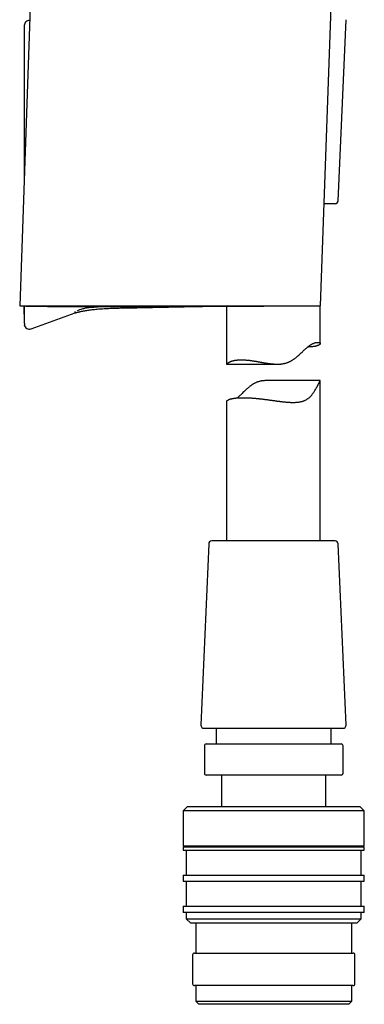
# Model space of a CAD drawing. Header units: millimetres. Extents: x 8 to 763, y 12 to 958.
# Tile 28 of 33: x 596 to 651, y 556 to 714. Entities that reach past the tile are written whole.
import ezdxf

# ---------------------------------------------------------------- set-up
doc = ezdxf.new("R2010")
doc.units = ezdxf.units.MM

msp = doc.modelspace()

# ---------------------------------------------------------------- linework, layer by layer
at = {"color": 7, "linetype": 'Continuous', "lineweight": 30}
for p, q in [((600.41, 787.05), (596.25, 667.78)), ((644.43, 667.77), (646.18, 717.74)), ((647.25, 684.61), (648.51, 713.61)), ((646.75, 684.13), (645.01, 684.13)), ((608.78, 667.61), (611.74, 667.66)), ((617.5, 667.52), (625.15, 667.66)), ((625.15, 667.66), (625.25, 667.67)), ((629.38, 667.73), (629.38, 658.45)), ((644.38, 661.75), (644.38, 667.77)), ((644.43, 667.77), (644.43, 667.77)), ((598.06, 664.09), (605.13, 666.67)), ((596.98, 665.07), (596.99, 664.96)), ((597.03, 664.76), (597.03, 664.76)), ((629.39, 658.45), (637.52, 658.45)), ((644.38, 655.81), (635.86, 655.81)), ((644.38, 630.13), (644.38, 655.81)), ((629.38, 652.46), (629.38, 630.13)), ((626.51, 629.65), (625.25, 600.65)), ((630.5, 630.13), (627.01, 630.13)), ((646.75, 630.13), (630.5, 630.13)), ((648.51, 600.65), (647.25, 629.65)), ((625.75, 600.13), (648.01, 600.13)), ((627.73, 600.13), (627.73, 597.63)), ((646.13, 597.63), (646.13, 600.13)), ((626.13, 597.63), (636.93, 597.63)), ((636.93, 597.63), (647.73, 597.63)), ((625.83, 597.33), (625.83, 592.93)), ((648.03, 592.93), (648.03, 597.33)), ((647.73, 592.63), (626.13, 592.63)), ((628.58, 592.63), (628.58, 587.63)), ((645.28, 587.63), (645.28, 592.63)), ((623.13, 587.63), (622.43, 586.93)), ((622.43, 586.93), (622.43, 581.33)), ((636.93, 586.93), (622.43, 586.93)), ((623.13, 587.63), (636.93, 587.63)), ((636.93, 587.63), (650.73, 587.63)), ((651.43, 586.93), (636.93, 586.93)), ((651.43, 586.93), (650.73, 587.63)), ((651.43, 581.33), (651.43, 586.93)), ((622.43, 581.33), (636.93, 581.33)), ((622.43, 581.13), (622.43, 580.63)), ((622.43, 581.13), (636.93, 581.13)), ((622.43, 580.63), (636.93, 580.63)), ((622.93, 581.33), (622.93, 581.13)), ((622.93, 580.63), (622.93, 576.63)), ((636.93, 581.33), (651.43, 581.33)), ((636.93, 581.13), (651.43, 581.13)), ((636.93, 580.63), (651.43, 580.63)), ((650.93, 581.13), (650.93, 581.33)), ((650.93, 576.63), (650.93, 580.63)), ((651.43, 580.63), (651.43, 581.13)), ((622.43, 576.63), (622.43, 575.63)), ((622.43, 576.63), (636.93, 576.63)), ((622.43, 575.63), (636.93, 575.63)), ((622.93, 575.63), (622.93, 571.63)), ((636.93, 576.63), (651.43, 576.63)), ((636.93, 575.63), (651.43, 575.63)), ((650.93, 571.63), (650.93, 575.63)), ((651.43, 575.63), (651.43, 576.63)), ((622.43, 571.63), (622.43, 570.63)), ((622.43, 571.63), (636.93, 571.63)), ((636.93, 571.63), (651.43, 571.63)), ((651.43, 570.63), (651.43, 571.63)), ((636.93, 570.63), (622.43, 570.63)), ((622.93, 570.63), (622.93, 569.63)), ((622.93, 569.63), (623.63, 568.93)), ((622.93, 569.63), (636.93, 569.63)), ((651.43, 570.63), (636.93, 570.63)), ((636.93, 569.63), (650.93, 569.63)), ((650.23, 568.93), (650.93, 569.63)), ((650.93, 569.63), (650.93, 570.63)), ((636.93, 568.93), (623.63, 568.93)), ((624.43, 568.93), (624.43, 564.13)), ((650.23, 568.93), (636.93, 568.93)), ((649.43, 564.13), (649.43, 568.93)), ((623.93, 563.83), (623.93, 559.23)), ((624.23, 564.13), (649.63, 564.13)), ((649.93, 559.23), (649.93, 563.83)), ((649.63, 558.93), (624.23, 558.93)), ((624.43, 558.93), (624.43, 556.43)), ((649.43, 556.43), (649.43, 558.93)), ((624.43, 556.43), (624.93, 555.93)), ((624.43, 556.43), (649.43, 556.43)), ((648.93, 555.93), (624.93, 555.93)), ((648.93, 555.93), (649.43, 556.43))]:
    msp.add_line(p, q, dxfattribs=at)
for centre, radius, start, end in [((597.78, 712.69), 0.8, 85.7587, 180), ((646.75, 684.63), 0.5, 270, 357.5187), ((804.65, 672.08), 207.79, 181.1889, 182.0237), ((597.78, 664.84), 0.8, 187.6448, 290), ((627.01, 629.63), 0.5, 90, 177.5187), ((646.75, 629.63), 0.5, 2.4813, 90), ((625.75, 600.63), 0.5, 177.5187, 270), ((648.01, 600.63), 0.5, 270, 2.4813), ((626.13, 597.33), 0.3, 90, 180), ((647.73, 597.33), 0.3, 0, 90), ((626.13, 592.93), 0.3, 180, 270), ((647.73, 592.93), 0.3, 270, 0), ((624.23, 563.83), 0.3, 90, 180), ((649.63, 563.83), 0.3, 0, 90), ((624.23, 559.23), 0.3, 180, 270), ((649.63, 559.23), 0.3, 270, 0)]:
    msp.add_arc(centre, radius, start, end, dxfattribs=at)
for points, knots in [([(596.98, 712.01), (596.98, 711.78), (596.98, 711.2), (596.98, 710.28), (596.98, 709.24), (596.98, 708.21), (596.98, 707.21), (596.98, 706.22), (596.98, 705.26), (596.98, 704.31), (596.98, 703.36), (596.98, 702.43), (596.98, 701.5), (596.98, 700.59), (596.98, 699.7), (596.98, 698.81), (596.98, 697.95), (596.98, 697.1), (596.98, 696.26), (596.98, 695.44), (596.98, 694.63), (596.98, 693.83), (596.98, 693.06), (596.98, 692.29), (596.98, 691.52), (596.98, 690.74), (596.98, 689.95), (596.97, 689.26), (596.97, 688.83), (596.97, 688.66)], [0, 0, 0, 0, 0.028977, 0.07414, 0.118675, 0.162584, 0.205866, 0.247765, 0.289059, 0.329749, 0.369833, 0.410113, 0.449763, 0.488783, 0.527174, 0.564935, 0.602067, 0.638569, 0.674442, 0.709686, 0.7443, 0.778285, 0.81164, 0.844366, 0.876463, 0.911044, 0.944862, 0.97792, 1, 1, 1, 1]), ([(596.98, 712.69), (596.98, 712.69), (596.98, 712.69), (596.98, 712.67), (596.98, 712.65), (596.98, 712.61), (596.98, 712.56), (596.98, 712.49), (596.98, 712.41), (596.98, 712.31), (596.98, 712.19), (596.98, 712.04), (596.98, 711.88), (596.98, 711.75), (596.98, 711.69)], [0, 0, 0, 0, 0.037922, 0.1201311, 0.2022891, 0.2844069, 0.3664958, 0.448567, 0.5306317, 0.6127011, 0.7094468, 0.806233, 0.903078, 1, 1, 1, 1]), ([(596.98, 711.69), (596.98, 711.67), (596.98, 711.63), (596.98, 711.56), (596.98, 711.47), (596.98, 711.37), (596.98, 711.26), (596.98, 711.14), (596.98, 711), (596.98, 710.86), (596.98, 710.7), (596.98, 710.53), (596.98, 710.34), (596.98, 710.14), (596.98, 709.94), (596.98, 709.72), (596.98, 709.49), (596.98, 709.25), (596.98, 709), (596.98, 708.74), (596.98, 708.47), (596.98, 708.19), (596.98, 707.89), (596.98, 707.59), (596.98, 707.28), (596.98, 706.97), (596.98, 706.65), (596.98, 706.33), (596.98, 705.99), (596.98, 705.65), (596.98, 705.3), (596.98, 704.95), (596.98, 704.59), (596.98, 704.23), (596.98, 703.87), (596.98, 703.5), (596.98, 703.13), (596.98, 702.89), (596.98, 702.76)], [0, 0, 0, 0, 0.02816, 0.056259, 0.084332, 0.112412, 0.140499, 0.167999, 0.195436, 0.222846, 0.25026, 0.278291, 0.306222, 0.334091, 0.361934, 0.389951, 0.417529, 0.445032, 0.472497, 0.49996, 0.527896, 0.55585, 0.583863, 0.611974, 0.639974, 0.667308, 0.694683, 0.722137, 0.749702, 0.777594, 0.805498, 0.833447, 0.861477, 0.889579, 0.917151, 0.944724, 0.972329, 1, 1, 1, 1]), ([(596.98, 702.76), (596.98, 702.35), (596.98, 701.52), (596.98, 700.27), (596.98, 699.01), (596.98, 697.76), (596.98, 696.51), (596.98, 695.26), (596.98, 694.04), (596.98, 692.85), (596.98, 691.7), (596.98, 690.54), (596.98, 689.61), (596.98, 689.05), (596.98, 688.88)], [0, 0, 0, 0, 0.090479, 0.180891, 0.271252, 0.361576, 0.451876, 0.542169, 0.632469, 0.715262, 0.798085, 0.880948, 0.963864, 1, 1, 1, 1]), ([(596.25, 667.78), (596.25, 667.78), (596.25, 667.78), (596.26, 667.78), (596.28, 667.78), (596.3, 667.78), (596.33, 667.78), (596.37, 667.78), (596.4, 667.78), (596.44, 667.78), (596.49, 667.78), (596.54, 667.78), (596.6, 667.78), (596.67, 667.78), (596.75, 667.78), (596.85, 667.78), (596.95, 667.78), (597.08, 667.78), (597.24, 667.78), (597.43, 667.78), (597.63, 667.78), (597.85, 667.78), (598.08, 667.78), (598.32, 667.78), (598.57, 667.78), (598.84, 667.78), (599.12, 667.78), (599.42, 667.78), (599.73, 667.78), (600.06, 667.78), (600.4, 667.78), (600.75, 667.78), (601.11, 667.78), (601.47, 667.78), (601.82, 667.78), (602.18, 667.78), (602.53, 667.78), (602.9, 667.78), (603.26, 667.78), (603.63, 667.78), (603.99, 667.78), (604.36, 667.78), (604.74, 667.78), (605.15, 667.78), (605.59, 667.78), (606.03, 667.78), (606.49, 667.78), (606.97, 667.78), (607.49, 667.78), (608.04, 667.78), (608.61, 667.78), (609.18, 667.78), (609.74, 667.78), (610.27, 667.78), (610.78, 667.78), (611.3, 667.78), (611.81, 667.78), (612.32, 667.78), (612.83, 667.78), (613.34, 667.78), (613.87, 667.78), (614.4, 667.78), (614.96, 667.78), (615.52, 667.78), (616.09, 667.78), (616.67, 667.78), (617.25, 667.78), (617.83, 667.78), (618.39, 667.78), (618.94, 667.78), (619.46, 667.78), (619.98, 667.78), (620.51, 667.78), (621.03, 667.78), (621.51, 667.78), (621.93, 667.78), (622.29, 667.78), (622.66, 667.78), (623.12, 667.78), (623.67, 667.78), (624.32, 667.78), (624.96, 667.78), (625.6, 667.78), (626.22, 667.78), (626.83, 667.78), (627.44, 667.78), (628, 667.78), (628.51, 667.78), (628.97, 667.78), (629.43, 667.78), (629.89, 667.78), (630.34, 667.78), (630.84, 667.78), (631.38, 667.78), (631.96, 667.78), (632.53, 667.78), (633.06, 667.78), (633.56, 667.78), (634.02, 667.78), (634.48, 667.78), (634.92, 667.78), (635.35, 667.78), (635.77, 667.78), (636.17, 667.78), (636.58, 667.78), (636.99, 667.78), (637.41, 667.78), (637.85, 667.78), (638.29, 667.78), (638.72, 667.78), (639.12, 667.78), (639.49, 667.78), (639.82, 667.78), (640.14, 667.78), (640.45, 667.78), (640.75, 667.78), (641.03, 667.78), (641.3, 667.79), (641.56, 667.79), (641.82, 667.79), (642.06, 667.79), (642.27, 667.79), (642.46, 667.79), (642.64, 667.8), (642.81, 667.8), (642.97, 667.8), (643.14, 667.8), (643.3, 667.8), (643.46, 667.8), (643.6, 667.79), (643.73, 667.79), (643.85, 667.79), (643.96, 667.78), (644.06, 667.78), (644.15, 667.78), (644.23, 667.78), (644.3, 667.78), (644.36, 667.77), (644.4, 667.77), (644.43, 667.77), (644.43, 667.77), (644.43, 667.77)], [0, 0, 0, 0, 0.000735, 0.010717, 0.0207, 0.031273, 0.041846, 0.04914, 0.056434, 0.063727, 0.069217, 0.074708, 0.080198, 0.085687, 0.091249, 0.096813, 0.102377, 0.107939, 0.115425, 0.122911, 0.130398, 0.138207, 0.146017, 0.153826, 0.161668, 0.169512, 0.177355, 0.18527, 0.193185, 0.2011, 0.20906, 0.217022, 0.224983, 0.232409, 0.239839, 0.24672, 0.2536, 0.260494, 0.267388, 0.273777, 0.280166, 0.286567, 0.292967, 0.300074, 0.307181, 0.314303, 0.321425, 0.329211, 0.337002, 0.345446, 0.353891, 0.36236, 0.37083, 0.37802, 0.38521, 0.392416, 0.399622, 0.406529, 0.413436, 0.420357, 0.427278, 0.434539, 0.441804, 0.449326, 0.456849, 0.46437, 0.471932, 0.479494, 0.487055, 0.493807, 0.50056, 0.507312, 0.514093, 0.520875, 0.527656, 0.532377, 0.537097, 0.541822, 0.546546, 0.554989, 0.563433, 0.571901, 0.580369, 0.588527, 0.596684, 0.604865, 0.613045, 0.619411, 0.625778, 0.632144, 0.638534, 0.644926, 0.651316, 0.659767, 0.668217, 0.676692, 0.685168, 0.692362, 0.699556, 0.706766, 0.713976, 0.720886, 0.727796, 0.73472, 0.741644, 0.748907, 0.756175, 0.764635, 0.773096, 0.781582, 0.790068, 0.797272, 0.804476, 0.811696, 0.818915, 0.825835, 0.832755, 0.839689, 0.846622, 0.853896, 0.861175, 0.867174, 0.873175, 0.879175, 0.885195, 0.891217, 0.897237, 0.904177, 0.911117, 0.91807, 0.925024, 0.931677, 0.93833, 0.944995, 0.951661, 0.958939, 0.966222, 0.974651, 0.983086, 0.99154, 1, 1, 1, 1]), ([(596.29, 667.78), (596.32, 667.78), (596.39, 667.77), (596.49, 667.77), (596.59, 667.77), (596.67, 667.77), (596.75, 667.77), (596.81, 667.77), (596.88, 667.76), (596.94, 667.76), (597.01, 667.76), (597.09, 667.76), (597.19, 667.76), (597.32, 667.76), (597.47, 667.75), (597.62, 667.75), (597.77, 667.75), (597.93, 667.75), (598.09, 667.74), (598.26, 667.74), (598.44, 667.74), (598.63, 667.73), (598.81, 667.73), (598.98, 667.73), (599.14, 667.73), (599.29, 667.72), (599.42, 667.72), (599.54, 667.72), (599.65, 667.72), (599.75, 667.72), (599.85, 667.72), (599.97, 667.71), (600.11, 667.71), (600.27, 667.71), (600.43, 667.71), (600.61, 667.71), (600.8, 667.7), (601.01, 667.7), (601.23, 667.7), (601.44, 667.7), (601.63, 667.69), (601.8, 667.69), (601.99, 667.69), (602.17, 667.69), (602.36, 667.69), (602.56, 667.69), (602.75, 667.68), (602.94, 667.68), (603.11, 667.68), (603.27, 667.68), (603.42, 667.68), (603.57, 667.68), (603.71, 667.68), (603.85, 667.68), (603.99, 667.68), (604.16, 667.67), (604.37, 667.67), (604.61, 667.67), (604.88, 667.67), (605.19, 667.67), (605.51, 667.67), (605.82, 667.67), (606.07, 667.67), (606.28, 667.66), (606.44, 667.66), (606.61, 667.66), (606.79, 667.66), (606.97, 667.66), (607.17, 667.66), (607.39, 667.66), (607.62, 667.66), (607.87, 667.66), (608.14, 667.66), (608.41, 667.66), (608.68, 667.66), (608.93, 667.66), (609.16, 667.66), (609.4, 667.66), (609.65, 667.66), (609.9, 667.66), (610.17, 667.66), (610.43, 667.66), (610.7, 667.66), (610.95, 667.66), (611.19, 667.66), (611.41, 667.66), (611.62, 667.66), (611.81, 667.66), (611.98, 667.66), (612.14, 667.66), (612.28, 667.66), (612.41, 667.66), (612.53, 667.66), (612.64, 667.67), (612.77, 667.67), (612.9, 667.67), (613.04, 667.67), (613.2, 667.67), (613.37, 667.67), (613.55, 667.67), (613.76, 667.67), (613.98, 667.67), (614.2, 667.67), (614.5, 667.67), (614.86, 667.67), (615.28, 667.67), (615.69, 667.67), (616.09, 667.68), (616.49, 667.68), (616.89, 667.68), (617.32, 667.68), (617.79, 667.68), (618.3, 667.69), (618.8, 667.69), (619.3, 667.69), (619.81, 667.69), (620.35, 667.69), (620.9, 667.7), (621.46, 667.7), (622.05, 667.7), (622.65, 667.7), (623.22, 667.71), (623.75, 667.71), (624.25, 667.71), (624.76, 667.71), (625.24, 667.72), (625.67, 667.72), (626.06, 667.72), (626.43, 667.72), (626.79, 667.72), (627.13, 667.73), (627.46, 667.73), (627.77, 667.73), (628.07, 667.73), (628.35, 667.73), (628.61, 667.73), (628.85, 667.73), (629.08, 667.73), (629.29, 667.73), (629.51, 667.74), (629.74, 667.74), (629.98, 667.74), (630.23, 667.74), (630.5, 667.74), (630.78, 667.74), (631.07, 667.74), (631.37, 667.74), (631.67, 667.74), (631.99, 667.74), (632.31, 667.75), (632.65, 667.75), (633, 667.75), (633.39, 667.75), (633.81, 667.75), (634.23, 667.75), (634.66, 667.75), (635.11, 667.76), (635.56, 667.76), (636.02, 667.76), (636.43, 667.76), (636.79, 667.76), (637.09, 667.76), (637.38, 667.76), (637.67, 667.76), (637.96, 667.76), (638.25, 667.76), (638.54, 667.77), (638.81, 667.77), (639.07, 667.77), (639.3, 667.77), (639.52, 667.77), (639.71, 667.77), (639.88, 667.77), (640.04, 667.77), (640.19, 667.77), (640.31, 667.77), (640.41, 667.77), (640.48, 667.77), (640.54, 667.77), (640.61, 667.77), (640.68, 667.77), (640.75, 667.77), (640.84, 667.77), (640.95, 667.77), (641.08, 667.77), (641.22, 667.77), (641.38, 667.77), (641.55, 667.77), (641.74, 667.77), (641.92, 667.77), (642.13, 667.77), (642.35, 667.77), (642.58, 667.77), (642.82, 667.77), (643.09, 667.77), (643.38, 667.77), (643.7, 667.77), (644.04, 667.77), (644.28, 667.77), (644.41, 667.77), (644.43, 667.77)], [0, 0, 0, 0, 0.001868, 0.004342, 0.006507, 0.008361, 0.009905, 0.011339, 0.012635, 0.014055, 0.0156, 0.017269, 0.019063, 0.022051, 0.025261, 0.028516, 0.031808, 0.035137, 0.038503, 0.041907, 0.045924, 0.049982, 0.053873, 0.057519, 0.060918, 0.064071, 0.066818, 0.069345, 0.071646, 0.073718, 0.075655, 0.078327, 0.081256, 0.084445, 0.087891, 0.091599, 0.095546, 0.099821, 0.104423, 0.109354, 0.112824, 0.116439, 0.1202, 0.124107, 0.12814, 0.132014, 0.136258, 0.140155, 0.143705, 0.146909, 0.149992, 0.152947, 0.15587, 0.158761, 0.16163, 0.164562, 0.169342, 0.174334, 0.179534, 0.186434, 0.193062, 0.199418, 0.205502, 0.208856, 0.212138, 0.215564, 0.2192, 0.223047, 0.227104, 0.231372, 0.23631, 0.241503, 0.24695, 0.252652, 0.258609, 0.263281, 0.268099, 0.273062, 0.278171, 0.283424, 0.28861, 0.294423, 0.299913, 0.30508, 0.309923, 0.314531, 0.318803, 0.322738, 0.326336, 0.329597, 0.332522, 0.33511, 0.33738, 0.339709, 0.342249, 0.344998, 0.347956, 0.351124, 0.354502, 0.358459, 0.36267, 0.367135, 0.371853, 0.376825, 0.385394, 0.394013, 0.402502, 0.410861, 0.41909, 0.427189, 0.435158, 0.445902, 0.456401, 0.466655, 0.476663, 0.487271, 0.498232, 0.509549, 0.521219, 0.533245, 0.545624, 0.558359, 0.568406, 0.578663, 0.589131, 0.599808, 0.608091, 0.616049, 0.623682, 0.63099, 0.638098, 0.644869, 0.651304, 0.657402, 0.663164, 0.668496, 0.673504, 0.678189, 0.682549, 0.686933, 0.691604, 0.696563, 0.701812, 0.707349, 0.713176, 0.719291, 0.725335, 0.731637, 0.738191, 0.744901, 0.751736, 0.758697, 0.767069, 0.775623, 0.784365, 0.793297, 0.802423, 0.811745, 0.821266, 0.830988, 0.837204, 0.843499, 0.849674, 0.855591, 0.861251, 0.867731, 0.87384, 0.879578, 0.884948, 0.889952, 0.894593, 0.898638, 0.902368, 0.905798, 0.909139, 0.912463, 0.913969, 0.915472, 0.916971, 0.918467, 0.91996, 0.921562, 0.923448, 0.925855, 0.92861, 0.931715, 0.935169, 0.938974, 0.942737, 0.946789, 0.951132, 0.955765, 0.960687, 0.9659, 0.971403, 0.977792, 0.984532, 0.991624, 0.999066, 1, 1, 1, 1]), ([(596.98, 667.76), (596.98, 667.7), (596.98, 667.57), (596.98, 667.38), (596.98, 667.18), (596.98, 667), (596.98, 666.83), (596.98, 666.67), (596.98, 666.52), (596.98, 666.39), (596.98, 666.26), (596.98, 666.15), (596.98, 666.05), (596.98, 665.97), (596.98, 665.9), (596.98, 665.86), (596.98, 665.84)], [0, 0, 0, 0, 0.0601835, 0.1315351, 0.2029974, 0.2746615, 0.3466178, 0.4194295, 0.4922687, 0.5652273, 0.6383966, 0.7117546, 0.7837299, 0.8557056, 0.9277673, 1, 1, 1, 1]), ([(605.13, 666.67), (605.14, 666.67), (605.18, 666.68), (605.26, 666.7), (605.35, 666.72), (605.44, 666.75), (605.54, 666.77), (605.66, 666.8), (605.8, 666.83), (605.97, 666.87), (606.16, 666.91), (606.37, 666.95), (606.58, 666.99), (606.84, 667.04), (607.15, 667.09), (607.5, 667.14), (607.85, 667.18), (608.23, 667.23), (608.63, 667.27), (609.07, 667.3), (609.52, 667.33), (609.99, 667.36), (610.47, 667.38), (611.02, 667.4), (611.66, 667.43), (612.37, 667.44), (612.96, 667.46), (613.43, 667.47), (613.77, 667.47), (614.11, 667.48), (614.44, 667.48), (614.74, 667.49), (615, 667.49), (615.24, 667.5), (615.46, 667.5), (615.68, 667.5), (615.88, 667.5), (616.04, 667.51), (616.18, 667.51), (616.31, 667.51), (616.45, 667.51), (616.6, 667.51), (616.77, 667.52), (616.95, 667.52), (617.15, 667.52), (617.33, 667.52), (617.45, 667.52), (617.5, 667.52)], [0, 0, 0, 0, 0.002701, 0.010724, 0.01791, 0.0253, 0.033096, 0.043918, 0.055433, 0.067638, 0.085032, 0.102609, 0.119888, 0.136874, 0.166486, 0.195191, 0.223054, 0.251199, 0.28566, 0.32117, 0.357736, 0.395362, 0.434033, 0.473263, 0.5298, 0.587058, 0.645035, 0.672615, 0.700354, 0.728016, 0.754489, 0.779628, 0.799559, 0.818563, 0.83664, 0.853791, 0.870016, 0.885332, 0.894019, 0.903948, 0.915117, 0.927529, 0.941181, 0.955799, 0.971614, 0.988627, 1, 1, 1, 1]), ([(605.48, 667.03), (605.61, 667.08), (605.87, 667.18), (606.23, 667.29), (606.54, 667.38), (606.82, 667.45), (607.09, 667.5), (607.38, 667.54), (607.66, 667.57), (607.99, 667.59), (608.36, 667.6), (608.64, 667.61), (608.78, 667.61)], [0, 0, 0, 0, 0.123676, 0.247785, 0.330867, 0.414405, 0.498384, 0.5825, 0.666419, 0.750037, 0.875126, 1, 1, 1, 1]), ([(625.25, 667.67), (625.25, 667.67), (625.25, 667.67), (625.26, 667.67), (625.28, 667.67), (625.3, 667.67), (625.32, 667.68), (625.34, 667.68), (625.36, 667.68), (625.39, 667.69), (625.41, 667.69), (625.43, 667.69), (625.45, 667.69), (625.48, 667.7), (625.52, 667.7), (625.57, 667.71), (625.61, 667.72), (625.62, 667.72)], [0, 0, 0, 0, 0.090116, 0.181225, 0.266718, 0.346585, 0.420813, 0.489396, 0.552323, 0.605034, 0.652984, 0.696169, 0.736135, 0.776152, 0.816325, 0.961062, 1, 1, 1, 1]), ([(637.79, 667.77), (637.79, 667.77), (637.79, 667.77), (637.8, 667.77), (637.83, 667.77), (637.87, 667.77), (637.92, 667.77), (637.98, 667.77), (638.04, 667.77), (638.1, 667.78), (638.17, 667.78), (638.24, 667.78), (638.32, 667.78), (638.39, 667.78), (638.46, 667.78), (638.55, 667.78), (638.66, 667.78), (638.79, 667.78), (638.93, 667.78), (639.08, 667.78), (639.22, 667.78), (639.36, 667.78), (639.49, 667.78), (639.62, 667.78), (639.74, 667.78), (639.86, 667.78), (639.93, 667.78), (639.97, 667.78), (639.97, 667.78)], [0, 0, 0, 0, 0.014314, 0.049415, 0.085075, 0.121552, 0.159055, 0.196077, 0.231697, 0.265928, 0.304128, 0.340483, 0.375021, 0.407779, 0.438795, 0.469309, 0.517521, 0.568505, 0.622267, 0.678703, 0.736149, 0.781616, 0.827387, 0.873416, 0.917691, 0.959221, 0.998033, 1, 1, 1, 1]), ([(596.98, 665.84), (596.98, 665.78), (596.98, 665.67), (596.98, 665.52), (596.98, 665.39), (596.98, 665.27), (596.98, 665.16), (596.98, 665.1), (596.98, 665.07)], [0, 0, 0, 0, 0.166709, 0.333367, 0.5, 0.666633, 0.833291, 1, 1, 1, 1]), ([(605.13, 666.67), (605.13, 666.67), (605.13, 666.67), (605.13, 666.69), (605.13, 666.74), (605.13, 666.81), (605.13, 666.87), (605.13, 666.9)], [0, 0, 0, 0, 0.1200006, 0.3400014, 0.5600018, 0.7800015, 1, 1, 1, 1]), ([(596.99, 664.96), (596.99, 664.94), (597, 664.9), (597.01, 664.85), (597.02, 664.81), (597.03, 664.79), (597.03, 664.77), (597.03, 664.76), (597.03, 664.76), (597.03, 664.76)], [0, 0, 0, 0, 0.194347, 0.374942, 0.543487, 0.663268, 0.778484, 0.890302, 1, 1, 1, 1]), ([(597.03, 664.76), (597.03, 664.76), (597.02, 664.75), (597.02, 664.75), (597.01, 664.75), (597.01, 664.75), (597, 664.74), (597, 664.74), (597, 664.74), (596.99, 664.74), (596.99, 664.74), (596.99, 664.74), (596.99, 664.74)], [0, 0, 0, 0, 0.022543, 0.092133, 0.181344, 0.273633, 0.35766, 0.439823, 0.522277, 0.605706, 0.868118, 1, 1, 1, 1]), ([(631.74, 659.15), (631.79, 659.15), (631.88, 659.15), (632.03, 659.14), (632.18, 659.13), (632.34, 659.13), (632.5, 659.11), (632.68, 659.1), (632.85, 659.08), (633.02, 659.06), (633.2, 659.04), (633.38, 659.01), (633.55, 658.98), (633.73, 658.96), (633.91, 658.93), (634.09, 658.9), (634.27, 658.87), (634.46, 658.83), (634.65, 658.8), (634.85, 658.77), (635.04, 658.73), (635.24, 658.7), (635.44, 658.66), (635.63, 658.63), (635.83, 658.6), (636.03, 658.57), (636.24, 658.54), (636.46, 658.51), (636.69, 658.49), (636.91, 658.47), (637.13, 658.46), (637.36, 658.45), (637.58, 658.45), (637.79, 658.45), (637.98, 658.46), (638.14, 658.48), (638.31, 658.5), (638.47, 658.53), (638.63, 658.56), (638.8, 658.6), (638.96, 658.64), (639.11, 658.7), (639.26, 658.76), (639.41, 658.82), (639.55, 658.89), (639.7, 658.97), (639.83, 659.05), (639.97, 659.13), (640.1, 659.22), (640.24, 659.32), (640.38, 659.42), (640.52, 659.53), (640.66, 659.65), (640.85, 659.81), (641.07, 660.01), (641.33, 660.26), (641.55, 660.46), (641.71, 660.62), (641.84, 660.74), (641.96, 660.85), (642.09, 660.96), (642.21, 661.07), (642.34, 661.18), (642.46, 661.28), (642.59, 661.37), (642.72, 661.46), (642.84, 661.54), (642.97, 661.61), (643.09, 661.68), (643.2, 661.73), (643.31, 661.78), (643.42, 661.82), (643.52, 661.86), (643.62, 661.89), (643.71, 661.91), (643.8, 661.93), (643.88, 661.94), (643.96, 661.94), (644.02, 661.94), (644.08, 661.94), (644.13, 661.93), (644.18, 661.93), (644.22, 661.91), (644.26, 661.9), (644.29, 661.88), (644.32, 661.87), (644.34, 661.85), (644.36, 661.83), (644.37, 661.8), (644.38, 661.78), (644.38, 661.76), (644.38, 661.73), (644.37, 661.71), (644.36, 661.68), (644.35, 661.65), (644.32, 661.63), (644.3, 661.6), (644.26, 661.57), (644.23, 661.54), (644.18, 661.52), (644.14, 661.49), (644.09, 661.47), (644.03, 661.44), (643.96, 661.42), (643.89, 661.39), (643.82, 661.37), (643.73, 661.35), (643.64, 661.32), (643.55, 661.3), (643.44, 661.28), (643.33, 661.27), (643.22, 661.25), (643.1, 661.24), (642.98, 661.22), (642.86, 661.21), (642.73, 661.2), (642.6, 661.2), (642.47, 661.19), (642.39, 661.19), (642.35, 661.19)], [0, 0, 0, 0, 0.008153, 0.016307, 0.024489, 0.032671, 0.041322, 0.049973, 0.058656, 0.06734, 0.075704, 0.084068, 0.092459, 0.10085, 0.108991, 0.117132, 0.125295, 0.133458, 0.142072, 0.150685, 0.159324, 0.167962, 0.176268, 0.184573, 0.192902, 0.201231, 0.210464, 0.219706, 0.228997, 0.238288, 0.24763, 0.256972, 0.266381, 0.27581, 0.282785, 0.289769, 0.296802, 0.303834, 0.310917, 0.318, 0.325146, 0.332307, 0.339275, 0.346257, 0.353289, 0.360321, 0.36739, 0.374459, 0.381561, 0.38867, 0.396935, 0.4052, 0.413484, 0.421769, 0.438429, 0.455109, 0.471905, 0.480316, 0.488727, 0.497192, 0.505657, 0.514156, 0.522654, 0.53156, 0.540484, 0.549488, 0.558492, 0.567572, 0.576651, 0.585816, 0.595, 0.603895, 0.612806, 0.621785, 0.630765, 0.639802, 0.648839, 0.657936, 0.667046, 0.674827, 0.682608, 0.690416, 0.698224, 0.706471, 0.714718, 0.722992, 0.731266, 0.739226, 0.747186, 0.755168, 0.76315, 0.771067, 0.778985, 0.786923, 0.79486, 0.803233, 0.811606, 0.820002, 0.828398, 0.836468, 0.844538, 0.852629, 0.86072, 0.869365, 0.878011, 0.886683, 0.895356, 0.90452, 0.913685, 0.922883, 0.932081, 0.940938, 0.949796, 0.958685, 0.967574, 0.975943, 0.984312, 0.992707, 1, 1, 1, 1]), ([(629.38, 658.45), (629.38, 658.45), (629.38, 658.45), (629.39, 658.47), (629.41, 658.49), (629.43, 658.52), (629.47, 658.55), (629.52, 658.59), (629.57, 658.63), (629.64, 658.67), (629.71, 658.72), (629.8, 658.77), (629.88, 658.81), (629.98, 658.85), (630.07, 658.89), (630.18, 658.93), (630.28, 658.96), (630.39, 658.99), (630.49, 659.02), (630.59, 659.04), (630.7, 659.06), (630.82, 659.08), (630.94, 659.1), (631.06, 659.11), (631.19, 659.12), (631.32, 659.13), (631.45, 659.14), (631.59, 659.15), (631.69, 659.15), (631.74, 659.15)], [0, 0, 0, 0, 0.011429, 0.055296, 0.099259, 0.143591, 0.187924, 0.232538, 0.277153, 0.32206, 0.367027, 0.410389, 0.453802, 0.493106, 0.53241, 0.571875, 0.611341, 0.643735, 0.676128, 0.708622, 0.741116, 0.773269, 0.805447, 0.837749, 0.870051, 0.902466, 0.93488, 0.967425, 1, 1, 1, 1]), ([(629.38, 652.46), (629.38, 652.46), (629.38, 652.48), (629.39, 652.51), (629.41, 652.55), (629.44, 652.58), (629.47, 652.61), (629.5, 652.64), (629.54, 652.66), (629.58, 652.69), (629.63, 652.72), (629.68, 652.75), (629.76, 652.78), (629.84, 652.81), (629.94, 652.84), (630.01, 652.87), (630.1, 652.89), (630.2, 652.92), (630.3, 652.94), (630.41, 652.96), (630.52, 652.98), (630.64, 653), (630.77, 653.01), (630.9, 653.03), (631.03, 653.04), (631.15, 653.05), (631.28, 653.06), (631.42, 653.07), (631.56, 653.07), (631.71, 653.08), (631.87, 653.08), (632.03, 653.08), (632.19, 653.08), (632.36, 653.08), (632.54, 653.07), (632.71, 653.07), (632.88, 653.06), (633.05, 653.05), (633.21, 653.04), (633.38, 653.03), (633.56, 653.02), (633.75, 653), (633.93, 652.99), (634.13, 652.97), (634.32, 652.95), (634.52, 652.93), (634.72, 652.91), (634.91, 652.88), (635.11, 652.86), (635.29, 652.84), (635.48, 652.81), (635.67, 652.79), (635.87, 652.76), (636.08, 652.73), (636.29, 652.7), (636.5, 652.68), (636.71, 652.65), (636.92, 652.62), (637.14, 652.59), (637.34, 652.56), (637.54, 652.53), (637.74, 652.51), (637.93, 652.48), (638.13, 652.46), (638.34, 652.43), (638.56, 652.41), (638.77, 652.39), (638.98, 652.37), (639.19, 652.35), (639.4, 652.34), (639.61, 652.33), (639.81, 652.32), (640.01, 652.32), (640.19, 652.32), (640.38, 652.33), (640.57, 652.34), (640.76, 652.36), (640.95, 652.38), (641.13, 652.41), (641.3, 652.45), (641.48, 652.49), (641.64, 652.54), (641.81, 652.6), (641.96, 652.67), (642.11, 652.74), (642.25, 652.83), (642.39, 652.92), (642.52, 653.02), (642.65, 653.12), (642.77, 653.23), (642.87, 653.34), (642.96, 653.45), (643.05, 653.56), (643.17, 653.71), (643.31, 653.9), (643.46, 654.13), (643.6, 654.37), (643.71, 654.56), (643.8, 654.71), (643.86, 654.82), (643.91, 654.93), (643.97, 655.04), (644.02, 655.14), (644.07, 655.23), (644.12, 655.32), (644.16, 655.41), (644.2, 655.48), (644.24, 655.55), (644.27, 655.62), (644.3, 655.67), (644.33, 655.71), (644.35, 655.75), (644.37, 655.77), (644.38, 655.79), (644.38, 655.81), (644.38, 655.81), (644.38, 655.81), (644.38, 655.81)], [0, 0, 0, 0, 0.000408, 0.015238, 0.029899, 0.038007, 0.046115, 0.054246, 0.062377, 0.070574, 0.078772, 0.086993, 0.095214, 0.110244, 0.118242, 0.126246, 0.135108, 0.14397, 0.152863, 0.161756, 0.170743, 0.17973, 0.18875, 0.197771, 0.206028, 0.214291, 0.222034, 0.229782, 0.23836, 0.246939, 0.255547, 0.264156, 0.272854, 0.281552, 0.290282, 0.299011, 0.307, 0.314995, 0.322562, 0.330134, 0.338514, 0.346894, 0.355301, 0.363708, 0.372195, 0.380682, 0.389197, 0.397712, 0.405499, 0.413291, 0.42102, 0.428753, 0.437309, 0.445865, 0.454447, 0.46303, 0.471692, 0.480354, 0.489043, 0.497732, 0.505678, 0.51363, 0.521627, 0.529629, 0.538493, 0.547357, 0.556254, 0.565151, 0.574151, 0.583151, 0.592192, 0.601232, 0.609518, 0.617814, 0.626566, 0.635319, 0.644124, 0.652928, 0.661821, 0.670713, 0.679673, 0.688633, 0.697402, 0.70617, 0.715012, 0.723853, 0.732807, 0.74176, 0.750786, 0.759813, 0.767506, 0.775205, 0.782939, 0.790674, 0.806171, 0.821775, 0.837396, 0.85312, 0.860995, 0.86887, 0.876777, 0.88469, 0.892443, 0.900195, 0.907989, 0.915783, 0.923666, 0.931548, 0.939512, 0.947476, 0.955242, 0.963008, 0.970847, 0.978685, 0.986619, 0.994552, 1, 1, 1, 1]), ([(635.86, 655.81), (635.84, 655.81), (635.74, 655.81), (635.59, 655.81), (635.4, 655.8), (635.24, 655.78), (635.07, 655.76), (634.91, 655.74), (634.75, 655.7), (634.59, 655.66), (634.43, 655.62), (634.28, 655.57), (634.13, 655.51), (633.99, 655.44), (633.85, 655.37), (633.71, 655.3), (633.57, 655.22), (633.44, 655.13), (633.31, 655.04), (633.18, 654.95), (633.04, 654.84), (632.9, 654.73), (632.77, 654.61), (632.59, 654.45), (632.37, 654.25), (632.12, 654.01), (631.92, 653.8), (631.76, 653.64), (631.64, 653.53), (631.52, 653.41), (631.4, 653.3), (631.28, 653.19), (631.19, 653.11), (631.14, 653.06), (631.12, 653.05)], [0, 0, 0, 0, 0.010704, 0.046571, 0.073147, 0.099724, 0.126459, 0.153194, 0.180211, 0.207228, 0.234467, 0.261706, 0.288266, 0.314827, 0.341567, 0.368307, 0.395262, 0.422217, 0.449275, 0.476333, 0.50776, 0.539209, 0.57079, 0.602371, 0.665632, 0.729328, 0.793098, 0.82522, 0.857341, 0.889539, 0.921737, 0.954114, 0.986533, 1, 1, 1, 1])]:
    msp.add_open_spline(points, degree=3, knots=knots, dxfattribs=at)

doc.saveas('drawing.dxf')
